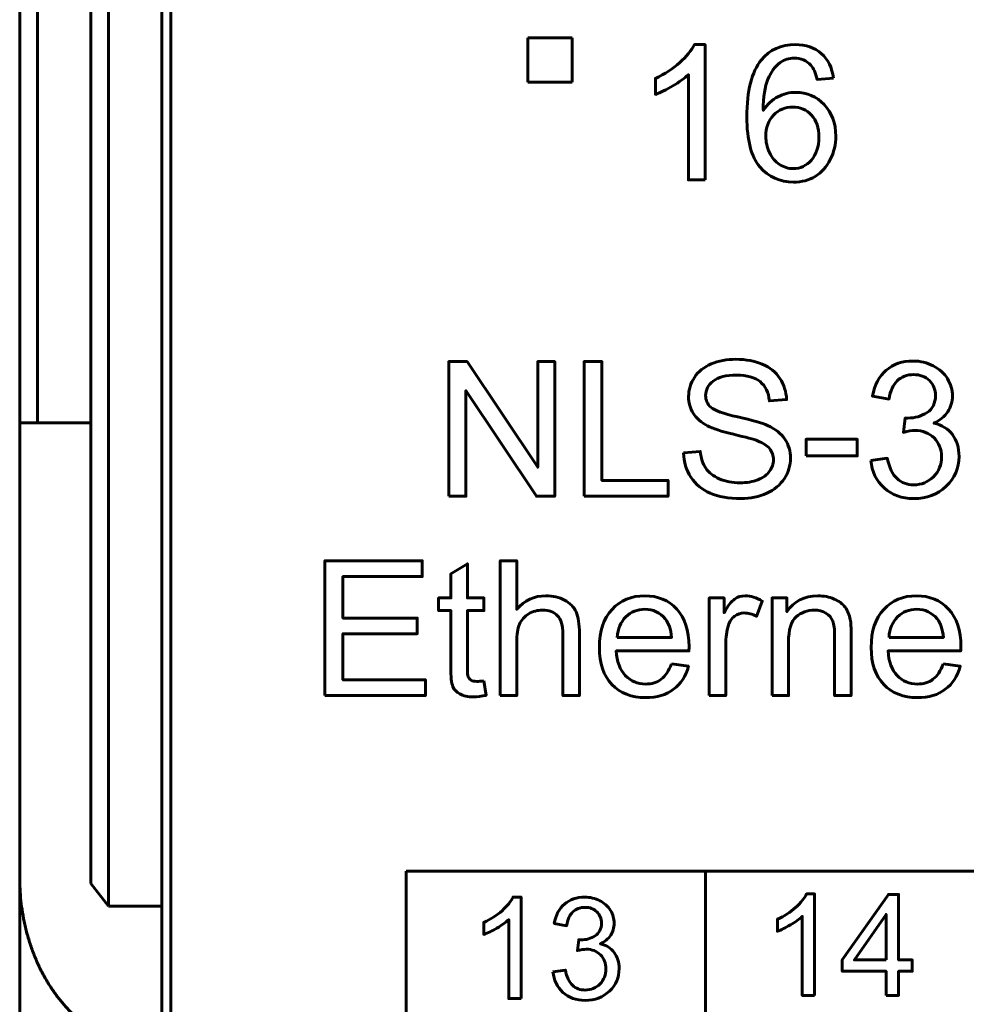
# Model space of a CAD drawing. Header units: millimetres. Extents: x -13 to 39, y -19 to 89.
# Tile 3 of 17: x -6 to 4, y 2 to 13. Entities that reach past the tile are written whole.
import ezdxf

# ---------------------------------------------------------------- set-up
doc = ezdxf.new("R2010")
doc.units = ezdxf.units.MM
doc.linetypes.add('K5LT32786', pattern=[0])
doc.linetypes.add('K5LT32789', pattern=[0])

msp = doc.modelspace()

# ---------------------------------------------------------------- linework, layer by layer
at = {"color": 150, "linetype": 'K5LT32789', "lineweight": 60, "true_color": 0x0080ff}
for p, q in [((-6.261, 61.118), (-6.261, 8.557)), ((-6.061, 8.557), (-6.061, 61.118)), ((-5.461, 23.645), (-5.461, 3.373)), ((-5.261, 3.117), (-5.261, 23.338)), ((-4.661, 3.117), (-4.661, 20.438)), ((-4.561, 20.438), (-4.561, -1.962)), ((-0.541, 12.888), (-0.041, 12.888)), ((-0.541, 12.388), (-0.541, 12.888)), ((-0.041, 12.888), (-0.041, 12.388)), ((-0.041, 12.388), (-0.541, 12.388)), ((-6.061, 8.557), (-6.261, 8.557)), ((-6.261, 8.557), (-6.261, 3.437)), ((-6.061, 8.557), (-5.461, 8.557)), ((-6.261, -2.918), (-6.261, 3.437)), ((1.458, 3.512), (1.458, -1.563)), ((-5.261, 3.117), (-5.461, 3.373)), ((-4.661, 3.117), (-5.261, 3.117)), ((-4.661, 3.117), (-4.661, 1.517))]:
    msp.add_line(p, q, dxfattribs=at)
for points, knots in [([(1.453, 11.289), (1.453, 11.289), (1.267, 11.289), (1.267, 11.289), (1.267, 12.475), (1.267, 12.475), (1.222, 12.432), (1.163, 12.39), (1.091, 12.347), (1.018, 12.304), (0.953, 12.272), (0.895, 12.251), (0.895, 12.251), (0.895, 12.431), (0.895, 12.431), (0.999, 12.48), (1.09, 12.539), (1.168, 12.609), (1.246, 12.678), (1.301, 12.746), (1.334, 12.811), (1.334, 12.811), (1.453, 12.811), (1.453, 12.811), (1.453, 11.289), (1.453, 11.289)], [0, 0, 0, 0, 0.111111, 0.111111, 0.222222, 0.222222, 0.222222, 0.333333, 0.333333, 0.333333, 0.444444, 0.444444, 0.444444, 0.555556, 0.555556, 0.555556, 0.666667, 0.666667, 0.666667, 0.777778, 0.777778, 0.777778, 0.888889, 0.888889, 1, 1, 1, 1]), ([(2.899, 12.434), (2.899, 12.434), (2.715, 12.42), (2.715, 12.42), (2.699, 12.493), (2.675, 12.546), (2.644, 12.579), (2.594, 12.632), (2.532, 12.659), (2.457, 12.659), (2.398, 12.659), (2.345, 12.642), (2.299, 12.609), (2.241, 12.566), (2.195, 12.504), (2.161, 12.422), (2.127, 12.34), (2.109, 12.224), (2.108, 12.072), (2.153, 12.14), (2.208, 12.191), (2.273, 12.224), (2.337, 12.257), (2.405, 12.274), (2.476, 12.274), (2.601, 12.274), (2.707, 12.228), (2.794, 12.136), (2.881, 12.045), (2.925, 11.927), (2.925, 11.782), (2.925, 11.687), (2.904, 11.599), (2.863, 11.517), (2.822, 11.435), (2.766, 11.373), (2.694, 11.329), (2.623, 11.286), (2.541, 11.264), (2.45, 11.264), (2.295, 11.264), (2.169, 11.321), (2.07, 11.435), (1.973, 11.549), (1.924, 11.737), (1.924, 11.999), (1.924, 12.292), (1.978, 12.505), (2.086, 12.638), (2.181, 12.753), (2.308, 12.811), (2.469, 12.811), (2.588, 12.811), (2.686, 12.778), (2.838, 12.644), (2.884, 12.552), (2.899, 12.434)], [0, 0, 0, 0, 0.052632, 0.052632, 0.052632, 0.105263, 0.105263, 0.105263, 0.157895, 0.157895, 0.157895, 0.210526, 0.210526, 0.210526, 0.263158, 0.263158, 0.263158, 0.315789, 0.315789, 0.315789, 0.368421, 0.368421, 0.368421, 0.421053, 0.421053, 0.421053, 0.473684, 0.473684, 0.473684, 0.526316, 0.526316, 0.526316, 0.578947, 0.578947, 0.578947, 0.631579, 0.631579, 0.631579, 0.684211, 0.684211, 0.684211, 0.736842, 0.736842, 0.736842, 0.789474, 0.789474, 0.789474, 0.842105, 0.842105, 0.842105, 0.894737, 0.894737, 0.894737, 0.947368, 0.947368, 1, 1, 1, 1]), ([(2.137, 11.78), (2.137, 11.716), (2.151, 11.655), (2.178, 11.596), (2.206, 11.538), (2.244, 11.493), (2.292, 11.463), (2.341, 11.432), (2.392, 11.416), (2.447, 11.416), (2.526, 11.416), (2.594, 11.448), (2.706, 11.575), (2.734, 11.661), (2.734, 11.77), (2.734, 11.875), (2.707, 11.958), (2.596, 12.078), (2.525, 12.109), (2.439, 12.109), (2.355, 12.109), (2.284, 12.078), (2.225, 12.018), (2.167, 11.958), (2.137, 11.878), (2.137, 11.78)], [0, 0, 0, 0, 0.111111, 0.111111, 0.111111, 0.222222, 0.222222, 0.222222, 0.333333, 0.333333, 0.333333, 0.444444, 0.444444, 0.555556, 0.555556, 0.555556, 0.666667, 0.666667, 0.777778, 0.777778, 0.777778, 0.888889, 0.888889, 0.888889, 1, 1, 1, 1]), ([(-1.432, 7.729), (-1.432, 7.729), (-1.432, 9.244), (-1.432, 9.244), (-1.226, 9.244), (-1.226, 9.244), (-0.43, 8.055), (-0.43, 8.055), (-0.43, 9.244), (-0.43, 9.244), (-0.238, 9.244), (-0.238, 9.244), (-0.238, 7.729), (-0.238, 7.729), (-0.444, 7.729), (-0.444, 7.729), (-1.239, 8.918), (-1.239, 8.918), (-1.239, 7.729), (-1.239, 7.729), (-1.432, 7.729), (-1.432, 7.729)], [0, 0, 0, 0, 0.1, 0.1, 0.2, 0.2, 0.3, 0.3, 0.4, 0.4, 0.5, 0.5, 0.6, 0.6, 0.7, 0.7, 0.8, 0.8, 0.9, 0.9, 1, 1, 1, 1]), ([(-1.91, 3.512), (-1.91, 3.512), (11.989, 3.512), (11.989, 3.512), (11.989, -1.562), (11.989, -1.562), (-1.91, -1.562), (-1.91, -1.562), (-1.91, 3.512), (-1.91, 3.512)], [0, 0, 0, 0, 0.25, 0.25, 0.5, 0.5, 0.75, 0.75, 1, 1, 1, 1]), ([(-0.618, 2.076), (-0.618, 2.076), (-0.757, 2.076), (-0.757, 2.076), (-0.757, 2.966), (-0.757, 2.966), (-0.791, 2.934), (-0.835, 2.902), (-0.944, 2.838), (-0.993, 2.814), (-1.037, 2.798), (-1.037, 2.798), (-1.037, 2.933), (-1.037, 2.933), (-0.959, 2.969), (-0.89, 3.014), (-0.832, 3.066), (-0.773, 3.118), (-0.732, 3.169), (-0.708, 3.218), (-0.708, 3.218), (-0.618, 3.218), (-0.618, 3.218), (-0.618, 2.076), (-0.618, 2.076)], [0, 0, 0, 0, 0.111111, 0.111111, 0.222222, 0.222222, 0.222222, 0.333333, 0.333333, 0.444444, 0.444444, 0.444444, 0.555556, 0.555556, 0.555556, 0.666667, 0.666667, 0.666667, 0.777778, 0.777778, 0.777778, 0.888889, 0.888889, 1, 1, 1, 1]), ([(-0.259, 2.378), (-0.259, 2.378), (-0.119, 2.397), (-0.119, 2.397), (-0.103, 2.318), (-0.076, 2.261), (-0.037, 2.226), (0.001, 2.191), (0.048, 2.173), (0.104, 2.173), (0.17, 2.173), (0.226, 2.196), (0.271, 2.242), (0.316, 2.287), (0.338, 2.343), (0.338, 2.411), (0.338, 2.475), (0.317, 2.528), (0.275, 2.569), (0.234, 2.611), (0.18, 2.632), (0.116, 2.632), (0.089, 2.632), (0.056, 2.626), (0.017, 2.616), (0.017, 2.616), (0.032, 2.738), (0.032, 2.738), (0.042, 2.737), (0.049, 2.737), (0.055, 2.737), (0.115, 2.737), (0.168, 2.752), (0.216, 2.783), (0.264, 2.814), (0.287, 2.862), (0.287, 2.926), (0.287, 2.977), (0.27, 3.02), (0.235, 3.053), (0.201, 3.087), (0.156, 3.103), (0.101, 3.103), (0.047, 3.103), (0.001, 3.086), (-0.035, 3.052), (-0.071, 3.018), (-0.094, 2.966), (-0.105, 2.897), (-0.105, 2.897), (-0.244, 2.923), (-0.244, 2.923), (-0.227, 3.016), (-0.188, 3.089), (-0.128, 3.141), (-0.068, 3.192), (0.008, 3.218), (0.098, 3.218), (0.16, 3.218), (0.217, 3.205), (0.269, 3.178), (0.321, 3.151), (0.361, 3.115), (0.389, 3.069), (0.417, 3.023), (0.43, 2.975), (0.43, 2.923), (0.43, 2.874), (0.417, 2.83), (0.391, 2.789), (0.364, 2.749), (0.325, 2.717), (0.274, 2.693), (0.341, 2.678), (0.393, 2.646), (0.43, 2.597), (0.467, 2.548), (0.486, 2.487), (0.486, 2.414), (0.486, 2.314), (0.45, 2.23), (0.377, 2.161), (0.305, 2.092), (0.213, 2.057), (0.103, 2.057), (0.003, 2.057), (-0.08, 2.087), (-0.146, 2.147), (-0.212, 2.206), (-0.249, 2.283), (-0.259, 2.378)], [0, 0, 0, 0, 0.033333, 0.033333, 0.033333, 0.066667, 0.066667, 0.066667, 0.1, 0.1, 0.1, 0.133333, 0.133333, 0.133333, 0.166667, 0.166667, 0.166667, 0.2, 0.2, 0.2, 0.233333, 0.233333, 0.233333, 0.266667, 0.266667, 0.266667, 0.3, 0.3, 0.3, 0.333333, 0.333333, 0.333333, 0.366667, 0.366667, 0.366667, 0.4, 0.4, 0.4, 0.433333, 0.433333, 0.433333, 0.466667, 0.466667, 0.466667, 0.5, 0.5, 0.5, 0.533333, 0.533333, 0.533333, 0.566667, 0.566667, 0.566667, 0.6, 0.6, 0.6, 0.633333, 0.633333, 0.633333, 0.666667, 0.666667, 0.666667, 0.7, 0.7, 0.7, 0.733333, 0.733333, 0.733333, 0.766667, 0.766667, 0.766667, 0.8, 0.8, 0.8, 0.833333, 0.833333, 0.833333, 0.866667, 0.866667, 0.866667, 0.9, 0.9, 0.9, 0.933333, 0.933333, 0.933333, 0.966667, 0.966667, 0.966667, 1, 1, 1, 1]), ([(2.686, 2.112), (2.686, 2.112), (2.547, 2.112), (2.547, 2.112), (2.547, 3.002), (2.547, 3.002), (2.513, 2.97), (2.469, 2.938), (2.36, 2.874), (2.311, 2.85), (2.267, 2.834), (2.267, 2.834), (2.267, 2.969), (2.267, 2.969), (2.345, 3.005), (2.414, 3.05), (2.472, 3.102), (2.531, 3.154), (2.572, 3.205), (2.596, 3.254), (2.596, 3.254), (2.686, 3.254), (2.686, 3.254), (2.686, 2.112), (2.686, 2.112)], [0, 0, 0, 0, 0.111111, 0.111111, 0.222222, 0.222222, 0.222222, 0.333333, 0.333333, 0.444444, 0.444444, 0.444444, 0.555556, 0.555556, 0.555556, 0.666667, 0.666667, 0.666667, 0.777778, 0.777778, 0.777778, 0.888889, 0.888889, 1, 1, 1, 1]), ([(3.491, 2.112), (3.491, 2.112), (3.491, 2.384), (3.491, 2.384), (2.998, 2.384), (2.998, 2.384), (2.998, 2.512), (2.998, 2.512), (3.517, 3.249), (3.517, 3.249), (3.631, 3.249), (3.631, 3.249), (3.631, 2.512), (3.631, 2.512), (3.785, 2.512), (3.785, 2.512), (3.785, 2.384), (3.785, 2.384), (3.631, 2.384), (3.631, 2.384), (3.631, 2.112), (3.631, 2.112), (3.491, 2.112), (3.491, 2.112)], [0, 0, 0, 0, 0.090909, 0.090909, 0.181818, 0.181818, 0.272727, 0.272727, 0.363636, 0.363636, 0.454545, 0.454545, 0.545455, 0.545455, 0.636364, 0.636364, 0.727273, 0.727273, 0.818182, 0.818182, 0.909091, 0.909091, 1, 1, 1, 1]), ([(3.491, 2.512), (3.491, 2.512), (3.491, 3.024), (3.491, 3.024), (3.135, 2.512), (3.135, 2.512), (3.491, 2.512), (3.491, 2.512)], [0, 0, 0, 0, 0.333333, 0.333333, 0.666667, 0.666667, 1, 1, 1, 1])]:
    msp.add_open_spline(points, degree=3, knots=knots, dxfattribs=at)
at = {"color": 150, "linetype": 'K5LT32786', "lineweight": 60, "true_color": 0x0080ff}
for points, knots in [([(0.091, 7.729), (0.091, 7.729), (0.091, 9.244), (0.091, 9.244), (0.292, 9.244), (0.292, 9.244), (0.292, 7.907), (0.292, 7.907), (1.037, 7.907), (1.037, 7.907), (1.037, 7.729), (1.037, 7.729), (0.091, 7.729), (0.091, 7.729)], [0, 0, 0, 0, 0.166667, 0.166667, 0.333333, 0.333333, 0.5, 0.5, 0.666667, 0.666667, 0.833333, 0.833333, 1, 1, 1, 1]), ([(1.211, 8.216), (1.211, 8.216), (1.399, 8.233), (1.399, 8.233), (1.408, 8.156), (1.429, 8.094), (1.462, 8.045), (1.494, 7.996), (1.545, 7.957), (1.614, 7.926), (1.683, 7.896), (1.76, 7.881), (1.846, 7.881), (1.923, 7.881), (1.99, 7.892), (2.049, 7.915), (2.107, 7.938), (2.151, 7.97), (2.179, 8.01), (2.208, 8.049), (2.223, 8.093), (2.223, 8.139), (2.223, 8.187), (2.209, 8.228), (2.181, 8.264), (2.154, 8.299), (2.108, 8.328), (2.045, 8.353), (2.004, 8.368), (1.914, 8.393), (1.775, 8.427), (1.635, 8.46), (1.538, 8.491), (1.482, 8.521), (1.41, 8.559), (1.356, 8.606), (1.321, 8.663), (1.286, 8.719), (1.268, 8.782), (1.268, 8.851), (1.268, 8.928), (1.29, 9), (1.333, 9.066), (1.377, 9.133), (1.44, 9.183), (1.523, 9.218), (1.607, 9.252), (1.699, 9.27), (1.801, 9.27), (1.913, 9.27), (2.013, 9.252), (2.098, 9.215), (2.184, 9.179), (2.25, 9.126), (2.296, 9.056), (2.342, 8.985), (2.367, 8.906), (2.371, 8.817), (2.371, 8.817), (2.178, 8.802), (2.178, 8.802), (2.168, 8.898), (2.133, 8.97), (2.073, 9.019), (2.014, 9.068), (1.925, 9.092), (1.809, 9.092), (1.688, 9.092), (1.599, 9.07), (1.544, 9.025), (1.488, 8.981), (1.46, 8.927), (1.46, 8.864), (1.46, 8.81), (1.48, 8.765), (1.519, 8.73), (1.558, 8.695), (1.659, 8.659), (1.822, 8.622), (1.985, 8.585), (2.097, 8.553), (2.157, 8.525), (2.245, 8.485), (2.31, 8.434), (2.352, 8.371), (2.394, 8.309), (2.415, 8.237), (2.415, 8.156), (2.415, 8.076), (2.392, 8), (2.346, 7.929), (2.3, 7.858), (2.234, 7.802), (2.061, 7.723), (1.964, 7.703), (1.856, 7.703), (1.719, 7.703), (1.604, 7.723), (1.512, 7.763), (1.419, 7.803), (1.347, 7.863), (1.294, 7.944), (1.241, 8.024), (1.214, 8.114), (1.211, 8.216)], [0, 0, 0, 0, 0.028571, 0.028571, 0.028571, 0.057143, 0.057143, 0.057143, 0.085714, 0.085714, 0.085714, 0.114286, 0.114286, 0.114286, 0.142857, 0.142857, 0.142857, 0.171429, 0.171429, 0.171429, 0.2, 0.2, 0.2, 0.228571, 0.228571, 0.228571, 0.257143, 0.257143, 0.257143, 0.285714, 0.285714, 0.285714, 0.314286, 0.314286, 0.314286, 0.342857, 0.342857, 0.342857, 0.371429, 0.371429, 0.371429, 0.4, 0.4, 0.4, 0.428571, 0.428571, 0.428571, 0.457143, 0.457143, 0.457143, 0.485714, 0.485714, 0.485714, 0.514286, 0.514286, 0.514286, 0.542857, 0.542857, 0.542857, 0.571429, 0.571429, 0.571429, 0.6, 0.6, 0.6, 0.628571, 0.628571, 0.628571, 0.657143, 0.657143, 0.657143, 0.685714, 0.685714, 0.685714, 0.714286, 0.714286, 0.714286, 0.742857, 0.742857, 0.742857, 0.771429, 0.771429, 0.771429, 0.8, 0.8, 0.8, 0.828571, 0.828571, 0.828571, 0.857143, 0.857143, 0.857143, 0.885714, 0.885714, 0.914286, 0.914286, 0.914286, 0.942857, 0.942857, 0.942857, 0.971429, 0.971429, 0.971429, 1, 1, 1, 1]), ([(3.319, 8.131), (3.319, 8.131), (3.505, 8.156), (3.505, 8.156), (3.527, 8.05), (3.563, 7.974), (3.614, 7.928), (3.665, 7.881), (3.728, 7.858), (3.802, 7.858), (3.89, 7.858), (3.965, 7.888), (4.025, 7.949), (4.085, 8.01), (4.115, 8.085), (4.115, 8.174), (4.115, 8.26), (4.087, 8.33), (4.031, 8.386), (3.975, 8.441), (3.904, 8.469), (3.818, 8.469), (3.783, 8.469), (3.739, 8.462), (3.686, 8.448), (3.686, 8.448), (3.707, 8.611), (3.707, 8.611), (3.719, 8.61), (3.73, 8.609), (3.737, 8.609), (3.817, 8.609), (3.888, 8.63), (3.952, 8.671), (4.015, 8.713), (4.047, 8.776), (4.047, 8.862), (4.047, 8.93), (4.024, 8.986), (3.978, 9.031), (3.931, 9.076), (3.872, 9.098), (3.799, 9.098), (3.726, 9.098), (3.666, 9.075), (3.617, 9.029), (3.569, 8.984), (3.538, 8.915), (3.524, 8.823), (3.524, 8.823), (3.338, 8.857), (3.338, 8.857), (3.361, 8.982), (3.412, 9.079), (3.493, 9.148), (3.574, 9.216), (3.674, 9.251), (3.794, 9.251), (3.877, 9.251), (3.953, 9.233), (4.022, 9.197), (4.092, 9.162), (4.146, 9.114), (4.182, 9.053), (4.219, 8.991), (4.238, 8.926), (4.238, 8.858), (4.238, 8.792), (4.22, 8.733), (4.185, 8.68), (4.15, 8.626), (4.098, 8.583), (4.029, 8.551), (4.118, 8.531), (4.188, 8.488), (4.238, 8.423), (4.287, 8.358), (4.312, 8.276), (4.312, 8.178), (4.312, 8.046), (4.263, 7.933), (4.167, 7.841), (4.07, 7.749), (3.948, 7.703), (3.801, 7.703), (3.668, 7.703), (3.557, 7.743), (3.47, 7.823), (3.381, 7.902), (3.331, 8.005), (3.319, 8.131)], [0, 0, 0, 0, 0.033333, 0.033333, 0.033333, 0.066667, 0.066667, 0.066667, 0.1, 0.1, 0.1, 0.133333, 0.133333, 0.133333, 0.166667, 0.166667, 0.166667, 0.2, 0.2, 0.2, 0.233333, 0.233333, 0.233333, 0.266667, 0.266667, 0.266667, 0.3, 0.3, 0.3, 0.333333, 0.333333, 0.333333, 0.366667, 0.366667, 0.366667, 0.4, 0.4, 0.4, 0.433333, 0.433333, 0.433333, 0.466667, 0.466667, 0.466667, 0.5, 0.5, 0.5, 0.533333, 0.533333, 0.533333, 0.566667, 0.566667, 0.566667, 0.6, 0.6, 0.6, 0.633333, 0.633333, 0.633333, 0.666667, 0.666667, 0.666667, 0.7, 0.7, 0.7, 0.733333, 0.733333, 0.733333, 0.766667, 0.766667, 0.766667, 0.8, 0.8, 0.8, 0.833333, 0.833333, 0.833333, 0.866667, 0.866667, 0.866667, 0.9, 0.9, 0.9, 0.933333, 0.933333, 0.933333, 0.966667, 0.966667, 0.966667, 1, 1, 1, 1]), ([(2.591, 8.184), (2.591, 8.184), (2.591, 8.37), (2.591, 8.37), (3.167, 8.37), (3.167, 8.37), (3.167, 8.184), (3.167, 8.184), (2.591, 8.184), (2.591, 8.184)], [0, 0, 0, 0, 0.25, 0.25, 0.5, 0.5, 0.75, 0.75, 1, 1, 1, 1]), ([(-2.825, 5.487), (-2.825, 5.487), (-2.825, 7.003), (-2.825, 7.003), (-1.73, 7.003), (-1.73, 7.003), (-1.73, 6.825), (-1.73, 6.825), (-2.623, 6.825), (-2.623, 6.825), (-2.623, 6.359), (-2.623, 6.359), (-1.787, 6.359), (-1.787, 6.359), (-1.787, 6.182), (-1.787, 6.182), (-2.623, 6.182), (-2.623, 6.182), (-2.623, 5.665), (-2.623, 5.665), (-1.694, 5.665), (-1.694, 5.665), (-1.694, 5.487), (-1.694, 5.487), (-2.825, 5.487), (-2.825, 5.487)], [0, 0, 0, 0, 0.083333, 0.083333, 0.166667, 0.166667, 0.25, 0.25, 0.333333, 0.333333, 0.416667, 0.416667, 0.5, 0.5, 0.583333, 0.583333, 0.666667, 0.666667, 0.75, 0.75, 0.833333, 0.833333, 0.916667, 0.916667, 1, 1, 1, 1]), ([(-0.852, 5.487), (-0.852, 5.487), (-0.852, 7.003), (-0.852, 7.003), (-0.666, 7.003), (-0.666, 7.003), (-0.666, 6.457), (-0.666, 6.457), (-0.579, 6.559), (-0.47, 6.609), (-0.338, 6.609), (-0.258, 6.609), (-0.188, 6.593), (-0.128, 6.561), (-0.068, 6.529), (-0.025, 6.485), (0.001, 6.428), (0.026, 6.372), (0.039, 6.29), (0.039, 6.183), (0.039, 6.183), (0.039, 5.487), (0.039, 5.487), (-0.147, 5.487), (-0.147, 5.487), (-0.147, 6.182), (-0.147, 6.182), (-0.147, 6.275), (-0.167, 6.342), (-0.207, 6.385), (-0.247, 6.427), (-0.304, 6.448), (-0.377, 6.448), (-0.432, 6.448), (-0.483, 6.434), (-0.532, 6.406), (-0.58, 6.377), (-0.614, 6.338), (-0.635, 6.289), (-0.656, 6.24), (-0.666, 6.173), (-0.666, 6.087), (-0.666, 6.087), (-0.666, 5.487), (-0.666, 5.487), (-0.852, 5.487), (-0.852, 5.487)], [0, 0, 0, 0, 0.058824, 0.058824, 0.117647, 0.117647, 0.176471, 0.176471, 0.176471, 0.235294, 0.235294, 0.235294, 0.294118, 0.294118, 0.294118, 0.352941, 0.352941, 0.352941, 0.411765, 0.411765, 0.411765, 0.470588, 0.470588, 0.529412, 0.529412, 0.588235, 0.588235, 0.588235, 0.647059, 0.647059, 0.647059, 0.705882, 0.705882, 0.705882, 0.764706, 0.764706, 0.764706, 0.823529, 0.823529, 0.823529, 0.882353, 0.882353, 0.882353, 0.941176, 0.941176, 1, 1, 1, 1]), ([(-1.036, 5.653), (-1.036, 5.653), (-1.011, 5.489), (-1.011, 5.489), (-1.063, 5.478), (-1.11, 5.472), (-1.151, 5.472), (-1.218, 5.472), (-1.27, 5.483), (-1.308, 5.505), (-1.345, 5.526), (-1.371, 5.554), (-1.386, 5.589), (-1.401, 5.624), (-1.408, 5.697), (-1.408, 5.809), (-1.408, 5.809), (-1.408, 6.442), (-1.408, 6.442), (-1.546, 6.442), (-1.546, 6.442), (-1.546, 6.586), (-1.546, 6.586), (-1.408, 6.586), (-1.408, 6.586), (-1.408, 6.857), (-1.408, 6.857), (-1.222, 6.969), (-1.222, 6.969), (-1.222, 6.586), (-1.222, 6.586), (-1.036, 6.586), (-1.036, 6.586), (-1.036, 6.442), (-1.036, 6.442), (-1.222, 6.442), (-1.222, 6.442), (-1.222, 5.798), (-1.222, 5.798), (-1.222, 5.745), (-1.219, 5.711), (-1.212, 5.696), (-1.206, 5.681), (-1.195, 5.669), (-1.181, 5.659), (-1.166, 5.651), (-1.145, 5.646), (-1.117, 5.646), (-1.097, 5.646), (-1.069, 5.648), (-1.036, 5.653)], [0, 0, 0, 0, 0.05, 0.05, 0.05, 0.1, 0.1, 0.1, 0.15, 0.15, 0.15, 0.2, 0.2, 0.2, 0.25, 0.25, 0.25, 0.3, 0.3, 0.35, 0.35, 0.4, 0.4, 0.45, 0.45, 0.5, 0.5, 0.55, 0.55, 0.6, 0.6, 0.65, 0.65, 0.7, 0.7, 0.75, 0.75, 0.8, 0.8, 0.8, 0.85, 0.85, 0.85, 0.9, 0.9, 0.9, 0.95, 0.95, 0.95, 1, 1, 1, 1]), ([(1.074, 5.843), (1.074, 5.843), (1.267, 5.817), (1.267, 5.817), (1.237, 5.706), (1.181, 5.618), (1.099, 5.557), (1.017, 5.495), (0.913, 5.464), (0.785, 5.464), (0.625, 5.464), (0.498, 5.513), (0.404, 5.612), (0.311, 5.711), (0.264, 5.849), (0.264, 6.027), (0.264, 6.212), (0.311, 6.355), (0.406, 6.456), (0.501, 6.558), (0.624, 6.609), (0.775, 6.609), (0.922, 6.609), (1.041, 6.559), (1.134, 6.46), (1.227, 6.36), (1.273, 6.219), (1.273, 6.038), (1.273, 6.027), (1.273, 6.011), (1.272, 5.989), (1.272, 5.989), (0.454, 5.989), (0.454, 5.989), (0.461, 5.869), (0.495, 5.776), (0.556, 5.712), (0.618, 5.648), (0.694, 5.616), (0.785, 5.616), (0.854, 5.616), (0.912, 5.634), (0.96, 5.67), (1.008, 5.706), (1.046, 5.764), (1.074, 5.843)], [0, 0, 0, 0, 0.066667, 0.066667, 0.066667, 0.133333, 0.133333, 0.133333, 0.2, 0.2, 0.2, 0.266667, 0.266667, 0.266667, 0.333333, 0.333333, 0.333333, 0.4, 0.4, 0.4, 0.466667, 0.466667, 0.466667, 0.533333, 0.533333, 0.533333, 0.6, 0.6, 0.6, 0.666667, 0.666667, 0.666667, 0.733333, 0.733333, 0.733333, 0.8, 0.8, 0.8, 0.866667, 0.866667, 0.866667, 0.933333, 0.933333, 0.933333, 1, 1, 1, 1]), ([(1.5, 5.487), (1.5, 5.487), (1.5, 6.586), (1.5, 6.586), (1.667, 6.586), (1.667, 6.586), (1.667, 6.418), (1.667, 6.418), (1.71, 6.496), (1.75, 6.547), (1.786, 6.572), (1.822, 6.597), (1.862, 6.609), (1.905, 6.609), (1.968, 6.609), (2.032, 6.589), (2.097, 6.55), (2.097, 6.55), (2.031, 6.378), (2.031, 6.378), (1.986, 6.404), (1.94, 6.416), (1.895, 6.416), (1.855, 6.416), (1.818, 6.404), (1.786, 6.38), (1.754, 6.355), (1.731, 6.322), (1.717, 6.278), (1.697, 6.212), (1.686, 6.14), (1.686, 6.061), (1.686, 6.061), (1.686, 5.487), (1.686, 5.487), (1.5, 5.487), (1.5, 5.487)], [0, 0, 0, 0, 0.076923, 0.076923, 0.153846, 0.153846, 0.230769, 0.230769, 0.230769, 0.307692, 0.307692, 0.307692, 0.384615, 0.384615, 0.384615, 0.461538, 0.461538, 0.461538, 0.538462, 0.538462, 0.538462, 0.615385, 0.615385, 0.615385, 0.692308, 0.692308, 0.692308, 0.769231, 0.769231, 0.769231, 0.846154, 0.846154, 0.846154, 0.923077, 0.923077, 1, 1, 1, 1]), ([(2.207, 5.487), (2.207, 5.487), (2.207, 6.586), (2.207, 6.586), (2.374, 6.586), (2.374, 6.586), (2.374, 6.43), (2.374, 6.43), (2.455, 6.549), (2.571, 6.609), (2.723, 6.609), (2.79, 6.609), (2.85, 6.597), (2.906, 6.573), (2.961, 6.55), (3.003, 6.518), (3.03, 6.48), (3.058, 6.442), (3.077, 6.396), (3.088, 6.343), (3.095, 6.308), (3.098, 6.248), (3.098, 6.162), (3.098, 6.162), (3.098, 5.487), (3.098, 5.487), (2.912, 5.487), (2.912, 5.487), (2.912, 6.155), (2.912, 6.155), (2.912, 6.231), (2.905, 6.287), (2.89, 6.325), (2.876, 6.362), (2.85, 6.392), (2.814, 6.415), (2.777, 6.437), (2.734, 6.448), (2.684, 6.448), (2.605, 6.448), (2.537, 6.423), (2.48, 6.373), (2.422, 6.323), (2.393, 6.227), (2.393, 6.087), (2.393, 6.087), (2.393, 5.487), (2.393, 5.487), (2.207, 5.487), (2.207, 5.487)], [0, 0, 0, 0, 0.055556, 0.055556, 0.111111, 0.111111, 0.166667, 0.166667, 0.166667, 0.222222, 0.222222, 0.222222, 0.277778, 0.277778, 0.277778, 0.333333, 0.333333, 0.333333, 0.388889, 0.388889, 0.388889, 0.444444, 0.444444, 0.444444, 0.5, 0.5, 0.555556, 0.555556, 0.611111, 0.611111, 0.611111, 0.666667, 0.666667, 0.666667, 0.722222, 0.722222, 0.722222, 0.777778, 0.777778, 0.777778, 0.833333, 0.833333, 0.833333, 0.888889, 0.888889, 0.888889, 0.944444, 0.944444, 1, 1, 1, 1]), ([(4.134, 5.843), (4.134, 5.843), (4.326, 5.817), (4.326, 5.817), (4.296, 5.706), (4.24, 5.618), (4.158, 5.557), (4.077, 5.495), (3.972, 5.464), (3.845, 5.464), (3.685, 5.464), (3.558, 5.513), (3.464, 5.612), (3.37, 5.711), (3.323, 5.849), (3.323, 6.027), (3.323, 6.212), (3.37, 6.355), (3.465, 6.456), (3.56, 6.558), (3.683, 6.609), (3.835, 6.609), (3.981, 6.609), (4.101, 6.559), (4.193, 6.46), (4.286, 6.36), (4.333, 6.219), (4.333, 6.038), (4.333, 6.027), (4.332, 6.011), (4.332, 5.989), (4.332, 5.989), (3.513, 5.989), (3.513, 5.989), (3.521, 5.869), (3.554, 5.776), (3.616, 5.712), (3.677, 5.648), (3.753, 5.616), (3.845, 5.616), (3.913, 5.616), (3.971, 5.634), (4.019, 5.67), (4.067, 5.706), (4.105, 5.764), (4.134, 5.843)], [0, 0, 0, 0, 0.066667, 0.066667, 0.066667, 0.133333, 0.133333, 0.133333, 0.2, 0.2, 0.2, 0.266667, 0.266667, 0.266667, 0.333333, 0.333333, 0.333333, 0.4, 0.4, 0.4, 0.466667, 0.466667, 0.466667, 0.533333, 0.533333, 0.533333, 0.6, 0.6, 0.6, 0.666667, 0.666667, 0.666667, 0.733333, 0.733333, 0.733333, 0.8, 0.8, 0.8, 0.866667, 0.866667, 0.866667, 0.933333, 0.933333, 0.933333, 1, 1, 1, 1]), ([(0.465, 6.141), (0.465, 6.141), (1.076, 6.141), (1.076, 6.141), (1.068, 6.234), (1.045, 6.303), (1.006, 6.349), (0.947, 6.421), (0.87, 6.457), (0.776, 6.457), (0.691, 6.457), (0.619, 6.428), (0.561, 6.371), (0.503, 6.314), (0.471, 6.237), (0.465, 6.141)], [0, 0, 0, 0, 0.2, 0.2, 0.2, 0.4, 0.4, 0.4, 0.6, 0.6, 0.6, 0.8, 0.8, 0.8, 1, 1, 1, 1]), ([(3.524, 6.141), (3.524, 6.141), (4.136, 6.141), (4.136, 6.141), (4.128, 6.234), (4.104, 6.303), (4.066, 6.349), (4.007, 6.421), (3.93, 6.457), (3.836, 6.457), (3.75, 6.457), (3.679, 6.428), (3.62, 6.371), (3.563, 6.314), (3.53, 6.237), (3.524, 6.141)], [0, 0, 0, 0, 0.2, 0.2, 0.2, 0.4, 0.4, 0.4, 0.6, 0.6, 0.6, 0.8, 0.8, 0.8, 1, 1, 1, 1])]:
    msp.add_open_spline(points, degree=3, knots=knots, dxfattribs=at)
at = {"color": 150, "linetype": 'K5LT32789', "lineweight": 60, "true_color": 0x0080ff}
msp.add_rational_spline([(-4.761, 1.517), (-5.64, 1.517), (-6.261, 2.312), (-6.261, 3.437)], [1, 0.804737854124, 0.804737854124, 1], degree=3, dxfattribs=at)

doc.saveas('drawing.dxf')
